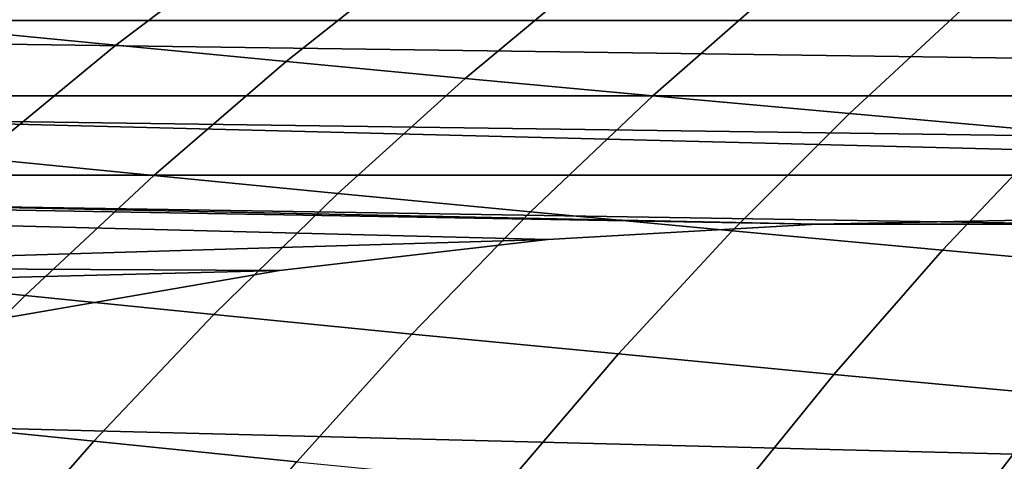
# Model space of a CAD drawing. Header units: metres. Extents: x -23 to 242, y -40 to 23.
# Tile 84 of 256: x -2.76 to 0.15, y 13.29 to 14.6. Entities that reach past the tile are written whole.
import ezdxf

# ---------------------------------------------------------------- set-up
doc = ezdxf.new("R2010")
doc.units = ezdxf.units.M
doc.layers.add('solid_10171013', color=7, linetype='CONTINUOUS')

msp = doc.modelspace()

# ---------------------------------------------------------------- linework, layer by layer
at = {"layer": 'solid_10171013'}
for points in [[(15.947903, 15.154652, 150), (-15.947886, 15.15467, 150), (-16.694983, 14.327498, 150)], [(-0.399854, 13.994287, 150), (16.694998, 14.327479, 150), (15.947903, 15.154652, 150), (-16.694983, 14.327498, 150)], [(-2.524939, 14.882855, 242.192276), (-2.964128, 14.924863, 241.056854), (-3.408274, 14.616498, 241.318893), (-2.955678, 14.570991, 242.460724)], [(-2.06063, 14.839485, 243.318085), (-2.524939, 14.882855, 242.192276), (-2.955678, 14.570991, 242.460724), (-2.477436, 14.524062, 243.592255)], [(-1.570833, 14.794747, 244.433197), (-2.06063, 14.839485, 243.318085), (-2.477436, 14.524062, 243.592255), (-1.97326, 14.475711, 244.712387)], [(-7.904167, 14.597392, 150.25), (-7.498634, 14.809806, 150.25), (7.904167, 14.597392, 150.25)], [(-7.498634, 14.809806, 150.25), (7.498634, 14.809806, 150.25), (7.904167, 14.597392, 150.25)], [(-1.055397, 14.748636, 245.536301), (-1.570833, 14.794747, 244.433197), (-1.97326, 14.475711, 244.712387), (-1.443091, 14.425936, 245.819794)], [(-0.514247, 14.701148, 246.625992), (-1.055397, 14.748636, 245.536301), (-1.443091, 14.425936, 245.819794), (-0.886945, 14.374736, 246.913055)], [(0.052695, 14.652277, 247.700851), (-0.514247, 14.701148, 246.625992), (-0.886945, 14.374736, 246.913055), (-0.30484, 14.32211, 247.990738)], [(-17.074446, 14.653085), (17.794987, 13.769098), (18.469526, 12.85012), (-17.795063, 13.769)], [(-17.074446, 14.653085), (17.074366, 14.653179), (17.794987, 13.769098)], [(0.645616, 14.602017, 248.759628), (0.052695, 14.652277, 247.700851), (-0.30484, 14.32211, 247.990738), (0.303324, 14.268059, 249.051559)], [(-8.303534, 14.373981, 150.25), (-7.904167, 14.597392, 150.25), (8.303534, 14.373981, 150.25)], [(-7.904167, 14.597392, 150.25), (7.904167, 14.597392, 150.25), (8.303534, 14.373981, 150.25)], [(-2.477436, 14.524062, 243.592255), (-2.955678, 14.570991, 242.460724), (-3.375973, 14.24, 242.722412), (-2.883787, 14.1898, 243.859299)], [(-1.97326, 14.475711, 244.712387), (-2.477436, 14.524062, 243.592255), (-2.883787, 14.1898, 243.859299), (-2.365246, 14.138142, 244.984085)], [(-1.443091, 14.425936, 245.819794), (-1.97326, 14.475711, 244.712387), (-2.365246, 14.138142, 244.984085), (-1.82038, 14.085027, 246.095459)], [(-0.886945, 14.374736, 246.913055), (-1.443091, 14.425936, 245.819794), (-1.82038, 14.085027, 246.095459), (-1.249298, 14.030461, 247.19194)], [(-8.696584, 14.13963, 150.25), (-8.303534, 14.373981, 150.25), (8.696584, 14.139631, 150.25)], [(-8.303534, 14.373981, 150.25), (8.303534, 14.373981, 150.25), (8.696584, 14.139631, 150.25)], [(-0.30484, 14.32211, 247.990738), (-0.886945, 14.374736, 246.913055), (-1.249298, 14.030461, 247.19194), (-0.65211, 13.974449, 248.27211)], [(-1.198118, 13.948631, 150), (-0.399854, 13.994287, 150), (-16.694983, 14.327498, 150), (-17.399588, 13.46306, 150)], [(0.303324, 14.268059, 249.051559), (-0.30484, 14.32211, 247.990738), (-0.65211, 13.974449, 248.27211), (-0.028808, 13.916995, 249.334671)], [(-0.399854, 13.994287, 150), (0.399854, 13.994287, 150), (16.694998, 14.327479, 150)], [(0.938415, 14.212575, 250.095322), (0.303324, 14.268059, 249.051559), (-0.028808, 13.916995, 249.334671), (0.62141, 13.858098, 250.379425)], [(-2.365246, 14.138142, 244.984085), (-2.883787, 14.1898, 243.859299), (-3.279293, 13.837404, 244.118958), (-2.746435, 13.782756, 245.248062)], [(-1.992386, 13.857494, 150.25), (-9.083187, 13.894444, 150.25), (-8.696584, 14.13963, 150.25), (-1.198118, 13.948631, 150.25)], [(0.399854, 13.994287, 150.25), (-8.696584, 14.13963, 150.25), (8.696584, 14.139631, 150.25), (9.083187, 13.894444, 150.25)], [(-0.399854, 13.994287, 150.25), (-1.198118, 13.948631, 150.25), (-8.696584, 14.13963, 150.25)], [(0.399854, 13.994287, 150.25), (-0.399854, 13.994287, 150.25), (-8.696584, 14.13963, 150.25)], [(-1.82038, 14.085027, 246.095459), (-2.365246, 14.138142, 244.984085), (-2.746435, 13.782756, 245.248062), (-2.186942, 13.726638, 246.363022)], [(-1.249298, 14.030461, 247.19194), (-1.82038, 14.085027, 246.095459), (-2.186942, 13.726638, 246.363022), (-1.601015, 13.669061, 247.462402)], [(-0.65211, 13.974449, 248.27211), (-1.249298, 14.030461, 247.19194), (-1.601015, 13.669061, 247.462402), (-0.988859, 13.610035, 248.544754)], [(-1.198118, 13.948631, 150.25), (-0.399854, 13.994287, 150.25), (-0.399854, 13.994287, 150), (-1.198118, 13.948631, 150)], [(-0.028808, 13.916995, 249.334671), (-0.65211, 13.974449, 248.27211), (-0.988859, 13.610035, 248.544754), (-0.350553, 13.549571, 249.608765)], [(-0.399854, 13.994287, 150.25), (0.399854, 13.994287, 150.25), (0.399854, 13.994287, 150), (-0.399854, 13.994287, 150)], [(-1.992386, 13.857494, 150), (-1.198118, 13.948631, 150), (-17.399588, 13.46306, 150)], [(-1.992386, 13.857494, 150.25), (-1.198118, 13.948631, 150.25), (-1.198118, 13.948631, 150), (-1.992386, 13.857494, 150)], [(0.62141, 13.858098, 250.379425), (-0.028808, 13.916995, 249.334671), (-0.350553, 13.549571, 249.608765), (0.314637, 13.487677, 250.654251)], [(-1.992386, 13.857494, 150.25), (-2.780181, 13.721169, 150.25), (-9.083187, 13.894444, 150.25)], [(-2.780181, 13.721169, 150), (-1.992386, 13.857494, 150), (-17.399588, 13.46306, 150)], [(-2.780181, 13.721169, 150.25), (-1.992386, 13.857494, 150.25), (-1.992386, 13.857494, 150), (-2.780181, 13.721169, 150)], [(-2.746435, 13.782756, 245.248062), (-3.279293, 13.837404, 244.118958), (-3.663564, 13.467584, 244.370987), (-3.116472, 13.410275, 245.504044)], [(-17.795063, 13.769), (18.469526, 12.85012), (19.096766, 11.898045), (-18.469597, 12.850019)], [(-2.186942, 13.726638, 246.363022), (-2.746435, 13.782756, 245.248062), (-3.116472, 13.410275, 245.504044), (-2.542455, 13.351499, 246.622269)], [(-1.601015, 13.669061, 247.462402), (-2.186942, 13.726638, 246.363022), (-2.542455, 13.351499, 246.622269), (-1.941809, 13.291271, 247.724243)], [(-0.988859, 13.610035, 248.544754), (-1.601015, 13.669061, 247.462402), (-1.941809, 13.291271, 247.724243), (-1.314829, 13.229611, 248.808472)], [(-0.350553, 13.549571, 249.608765), (-0.988859, 13.610035, 248.544754), (-1.314829, 13.229611, 248.808472), (-0.661685, 13.166536, 249.873657)], [(0.314637, 13.487677, 250.654251), (-0.350553, 13.549571, 249.608765), (-0.661685, 13.166536, 249.873657), (0.01829, 13.102061, 250.919601)], [(1.007777, 13.424356, 251.681427), (0.314637, 13.487677, 250.654251), (0.01829, 13.102061, 250.919601), (0.726101, 13.036199, 251.946579)], [(-2.542455, 13.351499, 246.622269), (-3.116472, 13.410275, 245.504044), (-3.475001, 13.02142, 245.751785), (-2.886598, 12.960339, 246.872971)], [(-1.941809, 13.291271, 247.724243), (-2.542455, 13.351499, 246.622269), (-2.886598, 12.960339, 246.872971), (-2.27139, 12.897831, 247.977203)]]:
    msp.add_3dface(points, dxfattribs=at)

doc.saveas('drawing.dxf')
